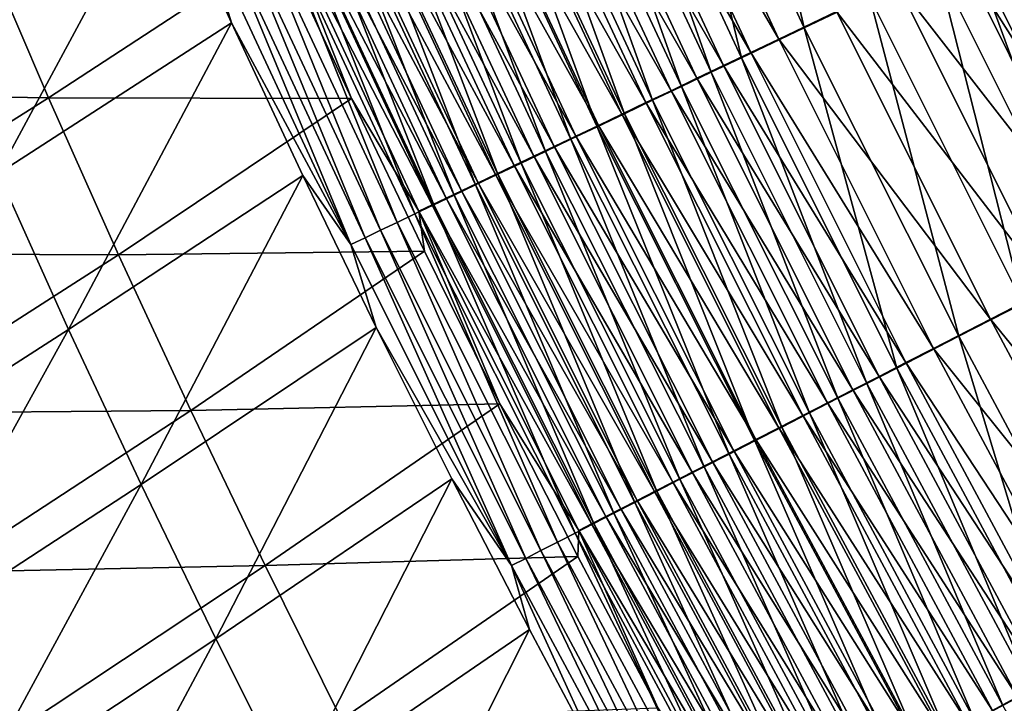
# Model space of a CAD drawing. Header units: metres. Extents: x 0 to 1400, y -1400 to 0.
# Tile 40 of 256: x 234 to 270, y -938 to -913. Entities that reach past the tile are written whole.
import ezdxf

# ---------------------------------------------------------------- set-up
doc = ezdxf.new("R2010")
doc.units = ezdxf.units.M

msp = doc.modelspace()

# ---------------------------------------------------------------- linework, layer by layer
at = {"layer": 'None'}
for points in [[(262.388855, -913.26355, -499.576721), (257.057861, -901.82135, -499.549194), (259.483643, -900.744507, -500.735992)], [(262.388855, -913.26355, -499.576721), (259.483643, -900.744507, -500.735992), (264.776337, -912.12262, -500.755249)], [(260.089874, -914.362122, -498.20108), (254.722656, -902.85791, -498.16394), (257.057861, -901.82135, -499.549194)], [(260.089874, -914.362122, -498.20108), (257.057861, -901.82135, -499.549194), (262.388855, -913.26355, -499.576721)], [(261.454956, -913.681213, -495.617737), (256.109955, -902.211426, -495.583557), (255.06955, -902.673157, -494.879303)], [(261.454956, -913.681213, -495.617737), (263.572632, -912.669373, -496.884827), (256.109955, -902.211426, -495.583557)], [(260.43042, -914.170715, -494.918304), (255.06955, -902.673157, -494.879303), (254.054611, -903.123535, -494.132019)], [(260.43042, -914.170715, -494.918304), (261.454956, -913.681213, -495.617737), (255.06955, -902.673157, -494.879303)], [(254.054611, -903.123535, -494.132019), (253.066605, -903.562012, -493.342712), (259.430725, -914.648315, -494.176117)], [(254.722656, -902.85791, -498.16394), (258.9776, -914.893616, -497.441711), (253.59317, -903.359253, -497.399353)], [(259.430725, -914.648315, -494.176117), (260.43042, -914.170715, -494.918304), (254.054611, -903.123535, -494.132019)], [(258.9776, -914.893616, -497.441711), (254.722656, -902.85791, -498.16394), (260.089874, -914.362122, -498.20108)], [(253.59317, -903.359253, -497.399353), (257.892334, -915.41217, -496.635956), (252.491318, -903.848267, -496.588074)], [(253.59317, -903.359253, -497.399353), (258.9776, -914.893616, -497.441711), (257.892334, -915.41217, -496.635956)], [(252.491318, -903.848267, -496.588074), (256.835632, -915.917053, -495.78479), (251.418716, -904.324341, -495.73114)], [(258.457397, -915.113281, -493.39212), (253.066605, -903.562012, -493.342712), (252.106888, -903.987915, -492.512543)], [(252.491318, -903.848267, -496.588074), (257.892334, -915.41217, -496.635956), (256.835632, -915.917053, -495.78479)], [(253.066605, -903.562012, -493.342712), (258.457397, -915.113281, -493.39212), (259.430725, -914.648315, -494.176117)], [(257.511688, -915.565125, -492.567505), (252.106888, -903.987915, -492.512543), (251.176758, -904.400635, -491.642792)], [(257.511688, -915.565125, -492.567505), (258.457397, -915.113281, -493.39212), (252.106888, -903.987915, -492.512543)], [(256.594879, -916.003052, -491.703522), (251.176758, -904.400635, -491.642792), (250.277481, -904.799683, -490.734772)], [(251.418716, -904.324341, -495.73114), (255.808945, -916.407593, -494.889557), (250.376831, -904.786743, -494.829865)], [(256.594879, -916.003052, -491.703522), (257.511688, -915.565125, -492.567505), (251.176758, -904.400635, -491.642792)], [(251.418716, -904.324341, -495.73114), (256.835632, -915.917053, -495.78479), (255.808945, -916.407593, -494.889557)], [(250.376831, -904.786743, -494.829865), (254.813629, -916.883179, -493.951569), (249.367035, -905.234924, -493.88562)], [(255.708206, -916.426575, -490.801453), (250.277481, -904.799683, -490.734772), (249.410355, -905.184387, -489.789703)], [(255.708206, -916.426575, -490.801453), (256.594879, -916.003052, -491.703522), (250.277481, -904.799683, -490.734772)], [(250.376831, -904.786743, -494.829865), (255.808945, -916.407593, -494.889557), (254.813629, -916.883179, -493.951569)], [(253.851044, -917.343018, -492.972229), (248.390762, -905.668152, -492.899811), (249.367035, -905.234924, -493.88562)], [(249.410355, -905.184387, -489.789703), (248.576691, -905.55426, -488.808868), (254.852982, -916.835144, -489.862518)], [(249.367035, -905.234924, -493.88562), (254.813629, -916.883179, -493.951569), (253.851044, -917.343018, -492.972229)], [(254.852982, -916.835144, -489.862518), (255.708206, -916.426575, -490.801453), (249.410355, -905.184387, -489.789703)], [(252.922577, -917.78656, -491.952881), (247.449387, -906.085876, -491.873779), (248.390762, -905.668152, -492.899811)], [(247.777756, -905.908691, -487.793549), (254.030426, -917.227966, -488.888), (248.576691, -905.55426, -488.808868)], [(252.922577, -917.78656, -491.952881), (248.390762, -905.668152, -492.899811), (253.851044, -917.343018, -492.972229)], [(248.576691, -905.55426, -488.808868), (254.030426, -917.227966, -488.888), (254.852982, -916.835144, -489.862518)], [(247.014847, -906.247131, -486.745026), (253.241837, -917.604614, -487.87912), (247.777756, -905.908691, -487.793549)], [(247.777756, -905.908691, -487.793549), (253.241837, -917.604614, -487.87912), (254.030426, -917.227966, -488.888)], [(252.488449, -917.964417, -486.837158), (247.014847, -906.247131, -486.745026), (246.289215, -906.569031, -485.664703)], [(252.029587, -918.213196, -490.894867), (246.544327, -906.487488, -490.80896), (247.449387, -906.085876, -491.873779)], [(253.241837, -917.604614, -487.87912), (247.014847, -906.247131, -486.745026), (252.488449, -917.964417, -486.837158)], [(252.029587, -918.213196, -490.894867), (247.449387, -906.085876, -491.873779), (252.922577, -917.78656, -491.952881)], [(245.601868, -906.87384, -484.554474), (251.7715, -918.306763, -485.763489), (246.289215, -906.569031, -485.664703)], [(246.544327, -906.487488, -490.80896), (251.173462, -918.622131, -489.799591), (245.676971, -906.872314, -489.706696)], [(246.289215, -906.569031, -485.664703), (251.7715, -918.306763, -485.763489), (252.488449, -917.964417, -486.837158)], [(251.173462, -918.622131, -489.799591), (246.544327, -906.487488, -490.80896), (252.029587, -918.213196, -490.894867)], [(250.35556, -919.012756, -488.668365), (244.84874, -907.239807, -488.568359), (245.676971, -906.872314, -489.706696)], [(244.953781, -907.161255, -483.416443), (251.09198, -918.631226, -484.660034), (245.601868, -906.87384, -484.554474)], [(245.601868, -906.87384, -484.554474), (251.09198, -918.631226, -484.660034), (251.7715, -918.306763, -485.763489)], [(245.676971, -906.872314, -489.706696), (251.173462, -918.622131, -489.799591), (250.35556, -919.012756, -488.668365)], [(230.393585, -912.858765, -451.015533), (238.896317, -907.471436, -478.381805), (232.893982, -918.598633, -451.005768)], [(238.896317, -907.471436, -478.381805), (241.426346, -913.078369, -478.458893), (232.893982, -918.598633, -451.005768)], [(241.426346, -913.078369, -478.458893), (238.896317, -907.471436, -478.381805), (240.243866, -909.282043, -479.755402)], [(243.779221, -907.682068, -481.065155), (249.849014, -919.22467, -482.371826), (244.345917, -907.430847, -482.252655)], [(244.84874, -907.239807, -488.568359), (249.577209, -919.384521, -487.502747), (244.060974, -907.589294, -487.395508)], [(244.345917, -907.430847, -482.252655), (250.450836, -918.937378, -483.528778), (244.953781, -907.161255, -483.416443)], [(244.345917, -907.430847, -482.252655), (249.849014, -919.22467, -482.371826), (250.450836, -918.937378, -483.528778)], [(249.577209, -919.384521, -487.502747), (244.84874, -907.239807, -488.568359), (250.35556, -919.012756, -488.668365)], [(244.953781, -907.161255, -483.416443), (250.450836, -918.937378, -483.528778), (251.09198, -918.631226, -484.660034)], [(243.779221, -907.682068, -481.065155), (243.2547, -907.914612, -479.856018), (249.287476, -919.492676, -481.191132)], [(244.060974, -907.589294, -487.395508), (248.839493, -919.736816, -486.304779), (243.314758, -907.920288, -486.190216)], [(243.779221, -907.682068, -481.065155), (249.287476, -919.492676, -481.191132), (249.849014, -919.22467, -482.371826)], [(244.060974, -907.589294, -487.395508), (249.577209, -919.384521, -487.502747), (248.839493, -919.736816, -486.304779)], [(243.314758, -907.920288, -486.190216), (248.143433, -920.069214, -485.07666), (242.61116, -908.232361, -484.954712)], [(243.2547, -907.914612, -479.856018), (242.77327, -908.127991, -478.627319), (248.767166, -919.741028, -479.9888)], [(243.240234, -910.261902, -477.413208), (245.821548, -915.849548, -477.48288), (242.77327, -908.127991, -478.627319)], [(245.821548, -915.849548, -477.48288), (248.289032, -919.969177, -478.766815), (242.77327, -908.127991, -478.627319)], [(242.77327, -908.127991, -478.627319), (248.289032, -919.969177, -478.766815), (248.767166, -919.741028, -479.9888)], [(243.2547, -907.914612, -479.856018), (248.767166, -919.741028, -479.9888), (249.287476, -919.492676, -481.191132)], [(243.314758, -907.920288, -486.190216), (248.839493, -919.736816, -486.304779), (248.143433, -920.069214, -485.07666)], [(241.951218, -908.525024, -483.691254), (246.880417, -920.67218, -482.538788), (241.335999, -908.797852, -482.402039)], [(247.490067, -920.381165, -483.820587), (241.951218, -908.525024, -483.691254), (242.61116, -908.232361, -484.954712)], [(246.880417, -920.67218, -482.538788), (241.951218, -908.525024, -483.691254), (247.490067, -920.381165, -483.820587)], [(242.61116, -908.232361, -484.954712), (248.143433, -920.069214, -485.07666), (247.490067, -920.381165, -483.820587)], [(246.315536, -920.941833, -481.233459), (240.766525, -909.050354, -481.089355), (241.335999, -908.797852, -482.402039)], [(241.335999, -908.797852, -482.402039), (246.880417, -920.67218, -482.538788), (246.315536, -920.941833, -481.233459)], [(240.766525, -909.050354, -481.089355), (245.796448, -921.189575, -479.90683), (240.243866, -909.282043, -479.755402)], [(245.796448, -921.189575, -479.90683), (241.426346, -913.078369, -478.458893), (240.243866, -909.282043, -479.755402)], [(245.796448, -921.189575, -479.90683), (240.766525, -909.050354, -481.089355), (246.315536, -920.941833, -481.233459)], [(275.880432, -920.50177, -499.574921), (270.365906, -909.42334, -499.569122), (269.197021, -909.981873, -499.242737)], [(274.731384, -921.091003, -499.250671), (269.197021, -909.981873, -499.242737), (268.040466, -910.534546, -498.867188)], [(269.763824, -909.739014, -502.491058), (274.040955, -921.470947, -502.145355), (268.494843, -910.34552, -502.136719)], [(274.731384, -921.091003, -499.250671), (275.880432, -920.50177, -499.574921), (269.197021, -909.981873, -499.242737)], [(223.248856, -915.641663, -421.453308), (234.738037, -915.828247, -449.937866), (232.254135, -910.059509, -449.951904)], [(234.738037, -915.828247, -449.937866), (243.240234, -910.261902, -477.413208), (232.254135, -910.059509, -449.951904)], [(245.821548, -915.849548, -477.48288), (243.240234, -910.261902, -477.413208), (234.738037, -915.828247, -449.937866)], [(268.494843, -910.34552, -502.136719), (272.80661, -922.104004, -501.740234), (267.239258, -910.945557, -501.728943)], [(268.494843, -910.34552, -502.136719), (274.040955, -921.470947, -502.145355), (272.80661, -922.104004, -501.740234)], [(273.594391, -921.674011, -498.877563), (268.040466, -910.534546, -498.867188), (265.77179, -911.618591, -497.970337)], [(273.594391, -921.674011, -498.877563), (274.731384, -921.091003, -499.250671), (268.040466, -910.534546, -498.867188)], [(267.239258, -910.945557, -501.728943), (270.38501, -923.345886, -500.772888), (264.776337, -912.12262, -500.755249)], [(267.239258, -910.945557, -501.728943), (272.80661, -922.104004, -501.740234), (270.38501, -923.345886, -500.772888)], [(271.36377, -922.817749, -497.986542), (265.77179, -911.618591, -497.970337), (263.572632, -912.669373, -496.884827)], [(271.36377, -922.817749, -497.986542), (273.594391, -921.674011, -498.877563), (265.77179, -911.618591, -497.970337)], [(268.037079, -924.549927, -499.60199), (262.388855, -913.26355, -499.576721), (264.776337, -912.12262, -500.755249)], [(264.776337, -912.12262, -500.755249), (270.38501, -923.345886, -500.772888), (268.037079, -924.549927, -499.60199)], [(269.20105, -923.926697, -496.908051), (263.572632, -912.669373, -496.884827), (261.454956, -913.681213, -495.617737)], [(269.20105, -923.926697, -496.908051), (271.36377, -922.817749, -497.986542), (263.572632, -912.669373, -496.884827)], [(232.893982, -918.598633, -451.005768), (241.426346, -913.078369, -478.458893), (235.471619, -924.304626, -450.996155)], [(241.426346, -913.078369, -478.458893), (244.034927, -918.663879, -478.533386), (235.471619, -924.304626, -450.996155)], [(244.034927, -918.663879, -478.533386), (241.426346, -913.078369, -478.458893), (245.796448, -921.189575, -479.90683)], [(265.775574, -925.709656, -498.235138), (260.089874, -914.362122, -498.20108), (262.388855, -913.26355, -499.576721)], [(265.775574, -925.709656, -498.235138), (262.388855, -913.26355, -499.576721), (268.037079, -924.549927, -499.60199)], [(267.117889, -924.994812, -495.649078), (261.454956, -913.681213, -495.617737), (260.43042, -914.170715, -494.918304)], [(267.117889, -924.994812, -495.649078), (269.20105, -923.926697, -496.908051), (261.454956, -913.681213, -495.617737)], [(266.109833, -925.511658, -494.954071), (260.43042, -914.170715, -494.918304), (259.430725, -914.648315, -494.176117)], [(266.109833, -925.511658, -494.954071), (267.117889, -924.994812, -495.649078), (260.43042, -914.170715, -494.918304)], [(259.430725, -914.648315, -494.176117), (258.457397, -915.113281, -493.39212), (265.126068, -926.015991, -494.216553)], [(264.681183, -926.270874, -497.480591), (258.9776, -914.893616, -497.441711), (260.089874, -914.362122, -498.20108)], [(265.126068, -926.015991, -494.216553), (266.109833, -925.511658, -494.954071), (259.430725, -914.648315, -494.176117)], [(264.681183, -926.270874, -497.480591), (260.089874, -914.362122, -498.20108), (265.775574, -925.709656, -498.235138)], [(258.9776, -914.893616, -497.441711), (263.613159, -926.818481, -496.679901), (257.892334, -915.41217, -496.635956)], [(263.613159, -926.818481, -496.679901), (258.9776, -914.893616, -497.441711), (264.681183, -926.270874, -497.480591)], [(257.892334, -915.41217, -496.635956), (262.573059, -927.351807, -495.834076), (256.835632, -915.917053, -495.78479)], [(264.167999, -926.507202, -493.437469), (258.457397, -915.113281, -493.39212), (257.511688, -915.565125, -492.567505)], [(257.892334, -915.41217, -496.635956), (263.613159, -926.818481, -496.679901), (262.573059, -927.351807, -495.834076)], [(258.457397, -915.113281, -493.39212), (264.167999, -926.507202, -493.437469), (265.126068, -926.015991, -494.216553)], [(223.248856, -915.641663, -421.453308), (225.713821, -921.518372, -421.435883), (234.738037, -915.828247, -449.937866)], [(263.236908, -926.984497, -492.617981), (257.511688, -915.565125, -492.567505), (256.594879, -916.003052, -491.703522)], [(263.236908, -926.984497, -492.617981), (264.167999, -926.507202, -493.437469), (257.511688, -915.565125, -492.567505)], [(225.713821, -921.518372, -421.435883), (237.30069, -921.56427, -449.924255), (234.738037, -915.828247, -449.937866)], [(237.30069, -921.56427, -449.924255), (245.821548, -915.849548, -477.48288), (234.738037, -915.828247, -449.937866)], [(248.492386, -921.436584, -477.550415), (245.821548, -915.849548, -477.48288), (237.30069, -921.56427, -449.924255)], [(245.821548, -915.849548, -477.48288), (248.492386, -921.436584, -477.550415), (248.289032, -919.969177, -478.766815)], [(262.334076, -927.447388, -491.759308), (256.594879, -916.003052, -491.703522), (255.708206, -916.426575, -490.801453)], [(256.835632, -915.917053, -495.78479), (261.562256, -927.870117, -494.944366), (255.808945, -916.407593, -494.889557)], [(262.334076, -927.447388, -491.759308), (263.236908, -926.984497, -492.617981), (256.594879, -916.003052, -491.703522)], [(256.835632, -915.917053, -495.78479), (262.573059, -927.351807, -495.834076), (261.562256, -927.870117, -494.944366)], [(255.808945, -916.407593, -494.889557), (260.582123, -928.372681, -494.012146), (254.813629, -916.883179, -493.951569)], [(261.460693, -927.895081, -490.862701), (255.708206, -916.426575, -490.801453), (254.852982, -916.835144, -489.862518)], [(261.460693, -927.895081, -490.862701), (262.334076, -927.447388, -491.759308), (255.708206, -916.426575, -490.801453)], [(255.808945, -916.407593, -494.889557), (261.562256, -927.870117, -494.944366), (260.582123, -928.372681, -494.012146)], [(254.852982, -916.835144, -489.862518), (254.030426, -917.227966, -488.888), (260.618011, -928.327087, -489.929443)], [(260.618011, -928.327087, -489.929443), (261.460693, -927.895081, -490.862701), (254.852982, -916.835144, -489.862518)], [(254.813629, -916.883179, -493.951569), (259.633942, -928.858765, -493.038757), (253.851044, -917.343018, -492.972229)], [(254.813629, -916.883179, -493.951569), (260.582123, -928.372681, -494.012146), (259.633942, -928.858765, -493.038757)], [(258.719086, -929.32782, -492.025513), (252.922577, -917.78656, -491.952881), (253.851044, -917.343018, -492.972229)], [(253.241837, -917.604614, -487.87912), (259.807251, -928.742615, -488.960693), (254.030426, -917.227966, -488.888)], [(253.851044, -917.343018, -492.972229), (259.633942, -928.858765, -493.038757), (258.719086, -929.32782, -492.025513)], [(254.030426, -917.227966, -488.888), (259.807251, -928.742615, -488.960693), (260.618011, -928.327087, -489.929443)], [(257.838898, -929.779053, -490.973816), (252.029587, -918.213196, -490.894867), (252.922577, -917.78656, -491.952881)], [(259.029694, -929.141174, -487.957764), (253.241837, -917.604614, -487.87912), (252.488449, -917.964417, -486.837158)], [(257.838898, -929.779053, -490.973816), (252.922577, -917.78656, -491.952881), (258.719086, -929.32782, -492.025513)], [(259.807251, -928.742615, -488.960693), (253.241837, -917.604614, -487.87912), (259.029694, -929.141174, -487.957764)], [(256.994751, -930.211792, -489.884979), (251.173462, -918.622131, -489.799591), (252.029587, -918.213196, -490.894867)], [(251.7715, -918.306763, -485.763489), (258.286499, -929.522095, -486.921844), (252.488449, -917.964417, -486.837158)], [(256.994751, -930.211792, -489.884979), (252.029587, -918.213196, -490.894867), (257.838898, -929.779053, -490.973816)], [(252.488449, -917.964417, -486.837158), (258.286499, -929.522095, -486.921844), (259.029694, -929.141174, -487.957764)], [(235.471619, -924.304626, -450.996155), (226.425171, -930.105957, -422.509949), (232.893982, -918.598633, -451.005768)], [(251.173462, -918.622131, -489.799591), (256.187927, -930.625366, -488.760315), (250.35556, -919.012756, -488.668365)], [(250.450836, -918.937378, -483.528778), (256.907959, -930.228577, -484.75708), (251.09198, -918.631226, -484.660034)], [(251.09198, -918.631226, -484.660034), (257.578949, -929.884705, -485.854309), (251.7715, -918.306763, -485.763489)], [(251.09198, -918.631226, -484.660034), (256.907959, -930.228577, -484.75708), (257.578949, -929.884705, -485.854309)], [(256.187927, -930.625366, -488.760315), (251.173462, -918.622131, -489.799591), (256.994751, -930.211792, -489.884979)], [(251.7715, -918.306763, -485.763489), (257.578949, -929.884705, -485.854309), (258.286499, -929.522095, -486.921844)], [(235.471619, -924.304626, -450.996155), (244.034927, -918.663879, -478.533386), (238.126114, -929.97583, -450.986755)], [(244.034927, -918.663879, -478.533386), (246.722076, -924.226685, -478.605255), (238.126114, -929.97583, -450.986755)], [(246.722076, -924.226685, -478.605255), (244.034927, -918.663879, -478.533386), (245.796448, -921.189575, -479.90683)], [(255.419769, -931.019104, -487.601349), (249.577209, -919.384521, -487.502747), (250.35556, -919.012756, -488.668365)], [(249.849014, -919.22467, -482.371826), (256.274475, -930.553162, -483.632111), (250.450836, -918.937378, -483.528778)], [(250.35556, -919.012756, -488.668365), (256.187927, -930.625366, -488.760315), (255.419769, -931.019104, -487.601349)], [(250.450836, -918.937378, -483.528778), (256.274475, -930.553162, -483.632111), (256.907959, -930.228577, -484.75708)], [(249.287476, -919.492676, -481.191132), (255.679428, -930.858032, -482.481415), (249.849014, -919.22467, -482.371826)], [(249.849014, -919.22467, -482.371826), (255.679428, -930.858032, -482.481415), (256.274475, -930.553162, -483.632111)], [(248.839493, -919.736816, -486.304779), (254.003571, -931.744934, -485.188782), (248.143433, -920.069214, -485.07666)], [(249.287476, -919.492676, -481.191132), (248.767166, -919.741028, -479.9888), (255.123779, -931.1427, -481.307037)], [(249.577209, -919.384521, -487.502747), (254.691299, -931.392517, -486.410126), (248.839493, -919.736816, -486.304779)], [(248.839493, -919.736816, -486.304779), (254.691299, -931.392517, -486.410126), (254.003571, -931.744934, -485.188782)], [(249.287476, -919.492676, -481.191132), (255.123779, -931.1427, -481.307037), (255.679428, -930.858032, -482.481415)], [(254.691299, -931.392517, -486.410126), (249.577209, -919.384521, -487.502747), (255.419769, -931.019104, -487.601349)], [(248.143433, -920.069214, -485.07666), (253.357559, -932.075989, -483.939545), (247.490067, -920.381165, -483.820587)], [(248.143433, -920.069214, -485.07666), (254.003571, -931.744934, -485.188782), (253.357559, -932.075989, -483.939545)], [(248.289032, -919.969177, -478.766815), (254.608444, -931.406738, -480.110962), (248.767166, -919.741028, -479.9888)], [(248.492386, -921.436584, -477.550415), (251.253952, -927.022034, -477.615662), (248.289032, -919.969177, -478.766815)], [(248.289032, -919.969177, -478.766815), (251.253952, -927.022034, -477.615662), (254.134338, -931.649536, -478.895203)], [(254.608444, -931.406738, -480.110962), (248.289032, -919.969177, -478.766815), (254.134338, -931.649536, -478.895203)], [(248.767166, -919.741028, -479.9888), (254.608444, -931.406738, -480.110962), (255.123779, -931.1427, -481.307037)], [(252.754303, -932.385132, -482.664581), (246.880417, -920.67218, -482.538788), (247.490067, -920.381165, -483.820587)], [(247.490067, -920.381165, -483.820587), (253.357559, -932.075989, -483.939545), (252.754303, -932.385132, -482.664581)], [(246.315536, -920.941833, -481.233459), (246.880417, -920.67218, -482.538788), (252.194824, -932.671753, -481.366058)], [(252.194824, -932.671753, -481.366058), (246.880417, -920.67218, -482.538788), (252.754303, -932.385132, -482.664581)], [(251.680099, -932.935425, -480.046173), (245.796448, -921.189575, -479.90683), (246.315536, -920.941833, -481.233459)], [(251.680099, -932.935425, -480.046173), (246.315536, -920.941833, -481.233459), (252.194824, -932.671753, -481.366058)], [(225.713821, -921.518372, -421.435883), (228.26059, -927.362061, -421.419006), (237.30069, -921.56427, -449.924255)], [(239.941803, -927.266418, -449.911072), (248.492386, -921.436584, -477.550415), (237.30069, -921.56427, -449.924255)], [(251.253952, -927.022034, -477.615662), (248.492386, -921.436584, -477.550415), (239.941803, -927.266418, -449.911072)], [(246.722076, -924.226685, -478.605255), (245.796448, -921.189575, -479.90683), (251.680099, -932.935425, -480.046173)], [(228.26059, -927.362061, -421.419006), (239.941803, -927.266418, -449.911072), (237.30069, -921.56427, -449.924255)], [(277.267639, -933.855347, -498.001312), (271.36377, -922.817749, -497.986542), (269.20105, -923.926697, -496.908051)], [(270.38501, -923.345886, -500.772888), (273.998749, -935.673523, -499.625), (268.037079, -924.549927, -499.60199)], [(275.142487, -935.021545, -496.92923), (269.20105, -923.926697, -496.908051), (267.117889, -924.994812, -495.649078)], [(275.142487, -935.021545, -496.92923), (277.267639, -933.855347, -498.001312), (269.20105, -923.926697, -496.908051)], [(229.068085, -935.884216, -422.497589), (226.425171, -930.105957, -422.509949), (235.471619, -924.304626, -450.996155)], [(238.126114, -929.97583, -450.986755), (229.068085, -935.884216, -422.497589), (235.471619, -924.304626, -450.996155)], [(238.126114, -929.97583, -450.986755), (246.722076, -924.226685, -478.605255), (240.857056, -935.611206, -450.9776)], [(246.722076, -924.226685, -478.605255), (249.487793, -929.765747, -478.674438), (240.857056, -935.611206, -450.9776)], [(249.487793, -929.765747, -478.674438), (246.722076, -924.226685, -478.605255), (251.680099, -932.935425, -480.046173)], [(271.77597, -936.893433, -498.266174), (265.775574, -925.709656, -498.235138), (268.037079, -924.549927, -499.60199)], [(268.037079, -924.549927, -499.60199), (273.998749, -935.673523, -499.625), (271.77597, -936.893433, -498.266174)], [(273.095032, -936.145081, -495.677643), (267.117889, -924.994812, -495.649078), (266.109833, -925.511658, -494.954071)], [(273.095032, -936.145081, -495.677643), (275.142487, -935.021545, -496.92923), (267.117889, -924.994812, -495.649078)], [(270.700104, -937.483887, -497.516022), (264.681183, -926.270874, -497.480591), (265.775574, -925.709656, -498.235138)], [(272.104004, -936.688904, -494.986694), (266.109833, -925.511658, -494.954071), (265.126068, -926.015991, -494.216553)], [(270.700104, -937.483887, -497.516022), (265.775574, -925.709656, -498.235138), (271.77597, -936.893433, -498.266174)], [(272.104004, -936.688904, -494.986694), (273.095032, -936.145081, -495.677643), (266.109833, -925.511658, -494.954071)], [(265.126068, -926.015991, -494.216553), (264.167999, -926.507202, -493.437469), (271.136719, -937.219666, -494.253448)], [(271.136719, -937.219666, -494.253448), (272.104004, -936.688904, -494.986694), (265.126068, -926.015991, -494.216553)], [(270.194519, -937.736633, -493.478821), (264.167999, -926.507202, -493.437469), (263.236908, -926.984497, -492.617981)], [(269.649994, -938.060242, -496.719971), (263.613159, -926.818481, -496.679901), (264.681183, -926.270874, -497.480591)], [(264.167999, -926.507202, -493.437469), (270.194519, -937.736633, -493.478821), (271.136719, -937.219666, -494.253448)], [(269.649994, -938.060242, -496.719971), (264.681183, -926.270874, -497.480591), (270.700104, -937.483887, -497.516022)], [(263.613159, -926.818481, -496.679901), (268.627136, -938.621582, -495.878967), (262.573059, -927.351807, -495.834076)], [(268.627136, -938.621582, -495.878967), (263.613159, -926.818481, -496.679901), (269.649994, -938.060242, -496.719971)], [(228.26059, -927.362061, -421.419006), (230.888947, -933.17157, -421.402649), (239.941803, -927.266418, -449.911072)], [(230.888947, -933.17157, -421.402649), (242.661087, -932.933594, -449.898346), (239.941803, -927.266418, -449.911072)], [(242.661087, -932.933594, -449.898346), (251.253952, -927.022034, -477.615662), (239.941803, -927.266418, -449.911072)], [(254.107407, -932.604553, -477.678589), (251.253952, -927.022034, -477.615662), (242.661087, -932.933594, -449.898346)], [(251.253952, -927.022034, -477.615662), (254.107407, -932.604553, -477.678589), (254.134338, -931.649536, -478.895203)], [(269.278717, -938.239136, -492.663971), (263.236908, -926.984497, -492.617981), (262.334076, -927.447388, -491.759308)], [(269.278717, -938.239136, -492.663971), (270.194519, -937.736633, -493.478821), (263.236908, -926.984497, -492.617981)], [(268.390442, -938.726563, -491.81015), (262.334076, -927.447388, -491.759308), (261.460693, -927.895081, -490.862701)], [(262.573059, -927.351807, -495.834076), (267.632874, -939.167175, -494.994324), (261.562256, -927.870117, -494.944366)], [(268.390442, -938.726563, -491.81015), (269.278717, -938.239136, -492.663971), (262.334076, -927.447388, -491.759308)], [(262.573059, -927.351807, -495.834076), (268.627136, -938.621582, -495.878967), (267.632874, -939.167175, -494.994324)], [(261.562256, -927.870117, -494.944366), (266.668549, -939.69635, -494.067383), (260.582123, -928.372681, -494.012146)], [(267.530975, -939.19812, -490.918579), (261.460693, -927.895081, -490.862701), (260.618011, -928.327087, -489.929443)], [(267.530975, -939.19812, -490.918579), (268.390442, -938.726563, -491.81015), (261.460693, -927.895081, -490.862701)], [(261.562256, -927.870117, -494.944366), (267.632874, -939.167175, -494.994324), (266.668549, -939.69635, -494.067383)], [(260.582123, -928.372681, -494.012146), (265.735474, -940.208435, -493.099426), (259.633942, -928.858765, -493.038757)], [(260.618011, -928.327087, -489.929443), (259.807251, -928.742615, -488.960693), (266.701477, -939.653198, -489.990448)], [(260.582123, -928.372681, -494.012146), (266.668549, -939.69635, -494.067383), (265.735474, -940.208435, -493.099426)], [(266.701477, -939.653198, -489.990448), (267.530975, -939.19812, -490.918579), (260.618011, -928.327087, -489.929443)], [(265.903168, -940.091187, -489.027008), (259.807251, -928.742615, -488.960693), (259.029694, -929.141174, -487.957764)], [(259.807251, -928.742615, -488.960693), (265.903168, -940.091187, -489.027008), (266.701477, -939.653198, -489.990448)], [(259.633942, -928.858765, -493.038757), (264.834961, -940.702576, -492.091797), (258.719086, -929.32782, -492.025513)], [(259.633942, -928.858765, -493.038757), (265.735474, -940.208435, -493.099426), (264.834961, -940.702576, -492.091797)], [(263.968292, -941.178101, -491.045807), (257.838898, -929.779053, -490.973816), (258.719086, -929.32782, -492.025513)], [(258.286499, -929.522095, -486.921844), (265.137268, -940.511353, -488.02948), (259.029694, -929.141174, -487.957764)], [(258.719086, -929.32782, -492.025513), (264.834961, -940.702576, -492.091797), (263.968292, -941.178101, -491.045807)], [(259.029694, -929.141174, -487.957764), (265.137268, -940.511353, -488.02948), (265.903168, -940.091187, -489.027008)], [(240.857056, -935.611206, -450.9776), (249.487793, -929.765747, -478.674438), (243.664032, -941.209778, -450.968658)], [(249.487793, -929.765747, -478.674438), (252.332123, -935.279724, -478.740845), (243.664032, -941.209778, -450.968658)], [(251.680099, -932.935425, -480.046173), (252.332123, -935.279724, -478.740845), (249.487793, -929.765747, -478.674438)], [(263.13678, -941.634338, -489.96283), (256.994751, -930.211792, -489.884979), (257.838898, -929.779053, -490.973816)], [(257.578949, -929.884705, -485.854309), (264.404999, -940.913086, -486.999084), (258.286499, -929.522095, -486.921844)], [(263.13678, -941.634338, -489.96283), (257.838898, -929.779053, -490.973816), (263.968292, -941.178101, -491.045807)], [(258.286499, -929.522095, -486.921844), (264.404999, -940.913086, -486.999084), (265.137268, -940.511353, -488.02948)], [(231.790543, -941.626221, -422.485565), (229.068085, -935.884216, -422.497589), (238.126114, -929.97583, -450.986755)], [(240.857056, -935.611206, -450.9776), (231.790543, -941.626221, -422.485565), (238.126114, -929.97583, -450.986755)], [(256.907959, -930.228577, -484.75708), (263.707489, -941.295715, -485.937195), (257.578949, -929.884705, -485.854309)], [(257.578949, -929.884705, -485.854309), (263.707489, -941.295715, -485.937195), (264.404999, -940.913086, -486.999084)], [(262.341797, -942.070557, -488.844177), (256.187927, -930.625366, -488.760315), (256.994751, -930.211792, -489.884979)], [(256.274475, -930.553162, -483.632111), (263.045715, -941.658752, -484.845612), (256.907959, -930.228577, -484.75708)], [(256.907959, -930.228577, -484.75708), (263.045715, -941.658752, -484.845612), (263.707489, -941.295715, -485.937195)], [(262.341797, -942.070557, -488.844177), (256.994751, -930.211792, -489.884979), (263.13678, -941.634338, -489.96283)], [(255.123779, -931.1427, -481.307037), (261.833038, -942.323914, -482.581451), (255.679428, -930.858032, -482.481415)], [(256.187927, -930.625366, -488.760315), (261.584534, -942.486023, -487.691315), (255.419769, -931.019104, -487.601349)], [(255.679428, -930.858032, -482.481415), (262.420593, -942.001648, -483.726379), (256.274475, -930.553162, -483.632111)], [(255.679428, -930.858032, -482.481415), (261.833038, -942.323914, -482.581451), (262.420593, -942.001648, -483.726379)], [(261.584534, -942.486023, -487.691315), (256.187927, -930.625366, -488.760315), (262.341797, -942.070557, -488.844177)], [(256.274475, -930.553162, -483.632111), (262.420593, -942.001648, -483.726379), (263.045715, -941.658752, -484.845612)], [(254.608444, -931.406738, -480.110962), (261.283997, -942.625, -481.412842), (255.123779, -931.1427, -481.307037)], [(260.866089, -942.880188, -486.506256), (254.691299, -931.392517, -486.410126), (255.419769, -931.019104, -487.601349)], [(255.123779, -931.1427, -481.307037), (261.283997, -942.625, -481.412842), (261.833038, -942.323914, -482.581451)], [(255.419769, -931.019104, -487.601349), (261.584534, -942.486023, -487.691315), (260.866089, -942.880188, -486.506256)], [(254.691299, -931.392517, -486.410126), (260.187439, -943.252502, -485.291138), (254.003571, -931.744934, -485.188782)], [(260.774353, -942.90448, -480.222504), (254.608444, -931.406738, -480.110962), (254.134338, -931.649536, -478.895203)], [(261.283997, -942.625, -481.412842), (254.608444, -931.406738, -480.110962), (260.774353, -942.90448, -480.222504)], [(260.187439, -943.252502, -485.291138), (254.691299, -931.392517, -486.410126), (260.866089, -942.880188, -486.506256)], [(254.003571, -931.744934, -485.188782), (259.549561, -943.602417, -484.048157), (253.357559, -932.075989, -483.939545)], [(254.003571, -931.744934, -485.188782), (260.187439, -943.252502, -485.291138), (259.549561, -943.602417, -484.048157)], [(254.134338, -931.649536, -478.895203), (254.107407, -932.604553, -477.678589), (257.028595, -938.135864, -477.738586)], [(254.134338, -931.649536, -478.895203), (257.028595, -938.135864, -477.738586), (260.305023, -943.161865, -479.012451)], [(254.134338, -931.649536, -478.895203), (260.305023, -943.161865, -479.012451), (260.774353, -942.90448, -480.222504)], [(253.357559, -932.075989, -483.939545), (258.953461, -943.929382, -482.779419), (252.754303, -932.385132, -482.664581)], [(253.357559, -932.075989, -483.939545), (259.549561, -943.602417, -484.048157), (258.953461, -943.929382, -482.779419)], [(245.458221, -938.564575, -449.886047), (254.107407, -932.604553, -477.678589), (242.661087, -932.933594, -449.898346)], [(257.028595, -938.135864, -477.738586), (254.107407, -932.604553, -477.678589), (245.458221, -938.564575, -449.886047)], [(257.890594, -944.512329, -480.173431), (251.680099, -932.935425, -480.046173), (252.194824, -932.671753, -481.366058)], [(258.400146, -944.232849, -481.487122), (252.194824, -932.671753, -481.366058), (252.754303, -932.385132, -482.664581)], [(257.890594, -944.512329, -480.173431), (252.194824, -932.671753, -481.366058), (258.400146, -944.232849, -481.487122)], [(252.754303, -932.385132, -482.664581), (258.953461, -943.929382, -482.779419), (258.400146, -944.232849, -481.487122)], [(230.888947, -933.17157, -421.402649), (233.598633, -938.945618, -421.386841), (242.661087, -932.933594, -449.898346)], [(233.598633, -938.945618, -421.386841), (245.458221, -938.564575, -449.886047), (242.661087, -932.933594, -449.898346)], [(257.890594, -944.512329, -480.173431), (255.241623, -940.742493, -478.804199), (251.680099, -932.935425, -480.046173)], [(255.241623, -940.742493, -478.804199), (252.332123, -935.279724, -478.740845), (251.680099, -932.935425, -480.046173)], [(243.664032, -941.209778, -450.968658), (252.332123, -935.279724, -478.740845), (246.546646, -946.770569, -450.95993)], [(252.332123, -935.279724, -478.740845), (255.241623, -940.742493, -478.804199), (246.546646, -946.770569, -450.95993)], [(234.592163, -947.330933, -422.473846), (231.790543, -941.626221, -422.485565), (240.857056, -935.611206, -450.9776)], [(243.664032, -941.209778, -450.968658), (234.592163, -947.330933, -422.473846), (240.857056, -935.611206, -450.9776)], [(276.533142, -948.794617, -493.516174), (270.194519, -937.736633, -493.478821), (269.278717, -938.239136, -492.663971)], [(275.998932, -949.13031, -496.756165), (269.649994, -938.060242, -496.719971), (270.700104, -937.483887, -497.516022)]]:
    msp.add_3dface(points, dxfattribs=at)

doc.saveas('drawing.dxf')
